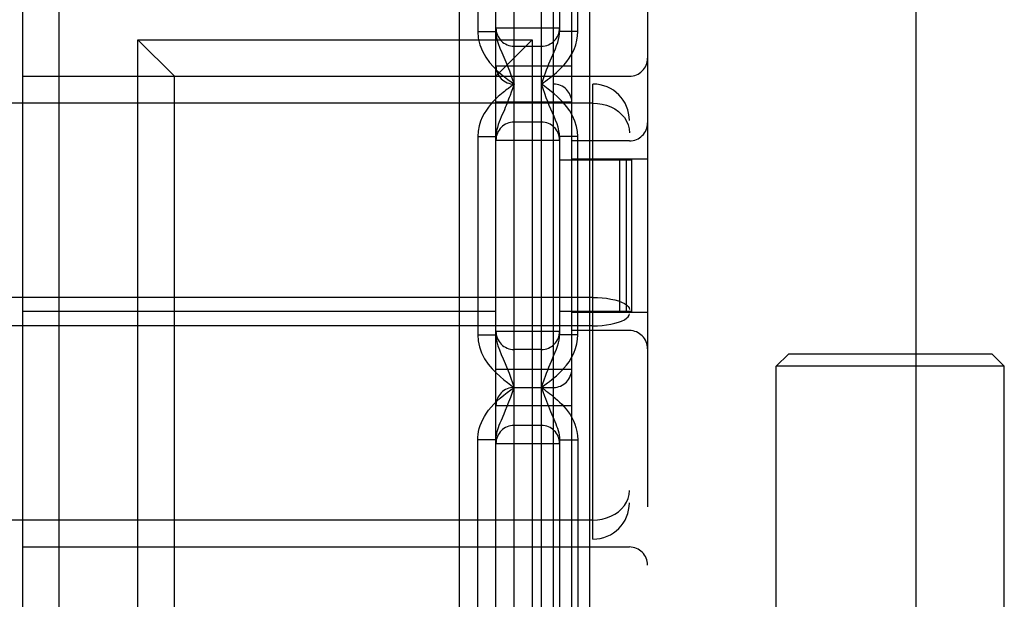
# Model space of a CAD drawing. Header units: inches. Extents: x 0 to 214, y 0 to 139.
# Tile 39 of 147: x 66.603 to 67.414, y 66.465 to 66.943. Entities that reach past the tile are written whole.
import ezdxf

# ---------------------------------------------------------------- set-up
doc = ezdxf.new("R2010")
doc.units = ezdxf.units.IN
doc.header["$LTSCALE"] = 11.786071
doc.header["$MEASUREMENT"] = 0
doc.linetypes.add('HIDDEN', pattern=[0.2, 0.1, -0.1])
doc.layers.add('DEFAULT_2', color=8, linetype='HIDDEN')

msp = doc.modelspace()

# ---------------------------------------------------------------- linework, layer by layer
at = {"layer": 'DEFAULT_2', "color": 8, "linetype": 'HIDDEN'}
for p, q in [((67.34123, 95.87558), (67.34123, 39.27858)), ((67.10523, 65.07708), (67.10523, 70.07708)), ((67.12023, 70.07708), (67.12023, 65.07708)), ((66.96523, 66.45208), (66.96523, 68.70208)), ((66.99523, 66.45208), (66.99523, 68.70208)), ((67.01023, 66.45208), (67.01023, 68.70208)), ((67.09023, 68.70208), (67.09023, 66.45208)), ((67.03273, 66.45208), (67.03273, 67.09208)), ((67.04273, 66.45208), (67.04273, 67.07708)), ((67.07273, 66.45208), (67.07273, 67.07708)), ((66.98023, 67.06208), (66.98023, 66.93288)), ((67.04773, 67.06208), (67.04773, 66.93288)), ((67.05773, 66.45208), (67.05773, 67.06208)), ((67.06273, 66.93288), (67.06273, 67.06208)), ((66.63523, 66.07708), (66.63523, 67.05108)), ((66.60523, 66.23208), (66.60523, 66.99108)), ((66.98023, 66.93288), (66.99523, 66.93288)), ((66.99523, 66.93583), (67.04773, 66.93583)), ((67.06273, 66.93288), (67.04773, 66.93288)), ((66.70023, 66.92608), (67.02523, 66.92608)), ((66.73023, 66.89608), (66.70023, 66.92608)), ((66.70023, 66.17208), (66.70023, 66.92608)), ((66.99523, 66.89608), (67.02523, 66.92608)), ((67.02523, 66.92608), (67.02523, 66.45208)), ((67.01023, 66.92083), (67.03273, 66.92083)), ((66.99523, 66.90458), (67.05773, 66.90458)), ((66.60523, 66.89608), (67.10523, 66.89608)), ((66.73023, 66.20208), (66.73023, 66.89608)), ((65.41523, 66.88958), (67.07523, 66.88958)), ((67.00747, 66.88755), (67.00553, 66.88609)), ((67.01023, 66.88958), (67.00747, 66.88755)), ((67.00885, 66.88569), (67.00788, 66.88298)), ((67.01023, 66.88958), (67.00885, 66.88569)), ((67.07523, 66.51458), (67.07523, 66.88958)), ((67.07523, 66.87393), (65.41523, 66.87393)), ((67.05773, 66.87458), (66.99523, 66.87458)), ((67.00218, 66.86841), (66.99966, 66.86257)), ((67.03273, 66.85833), (67.01023, 66.85833)), ((66.98023, 66.84628), (66.99523, 66.84628)), ((66.98023, 66.84628), (66.98023, 66.68288)), ((66.99523, 66.84333), (67.04773, 66.84333)), ((67.06273, 66.84628), (67.04773, 66.84628)), ((67.04773, 66.84628), (67.04773, 66.68288)), ((67.06273, 66.68288), (67.06273, 66.84628)), ((67.10523, 66.8427), (67.05773, 66.8427)), ((67.04773, 66.82708), (67.10725, 66.82708)), ((67.12023, 66.8277), (67.05773, 66.8277)), ((67.09725, 66.70208), (67.09725, 66.82708)), ((67.10295, 66.70208), (67.10295, 66.82708)), ((67.10725, 66.70208), (67.10725, 66.82708)), ((67.07523, 66.71377), (65.41523, 66.71377)), ((66.99523, 66.70208), (66.60523, 66.70208)), ((67.10725, 66.70208), (67.04773, 66.70208)), ((67.12023, 66.70145), (67.05773, 66.70145)), ((67.07523, 66.69038), (65.41523, 66.69038)), ((66.98023, 66.68288), (66.99523, 66.68288)), ((66.99523, 66.68583), (67.04773, 66.68583)), ((67.06273, 66.68288), (67.04773, 66.68288)), ((67.10523, 66.68645), (67.05773, 66.68645)), ((67.03273, 66.67083), (67.01023, 66.67083)), ((67.23623, 66.66708), (67.22623, 66.65708)), ((67.40423, 66.66708), (67.23623, 66.66708)), ((67.40422, 66.66708), (67.41422, 66.65708)), ((67.41423, 66.65708), (67.22623, 66.65708)), ((67.22623, 65.82028), (67.22623, 66.65708)), ((67.41423, 65.82028), (67.41423, 66.65708)), ((66.99523, 66.65458), (67.05773, 66.65458)), ((67.03273, 66.63958), (67.03355, 66.64193)), ((67.01023, 66.63958), (67.04273, 66.63958)), ((67.03273, 66.63958), (67.03394, 66.63616)), ((67.03394, 66.63616), (67.0353, 66.63235)), ((66.99523, 66.62458), (67.05773, 66.62458)), ((67.03273, 66.60833), (67.01023, 66.60833)), ((66.99523, 66.59628), (66.98023, 66.59628)), ((66.98023, 66.45208), (66.98023, 66.59628)), ((66.99523, 66.59333), (67.04773, 66.59333)), ((67.04773, 66.59628), (67.06273, 66.59628)), ((67.04773, 66.59628), (67.04773, 66.45208)), ((67.06273, 66.59628), (67.06273, 66.45208)), ((67.07523, 66.53023), (65.41523, 66.53023)), ((65.41523, 66.51458), (67.07523, 66.51458)), ((66.60523, 66.50808), (67.10523, 66.50808))]:
    msp.add_line(p, q, dxfattribs=at)
for points in [[(66.98023, 66.93288), (66.98068, 66.92738), (66.98193, 66.92202), (66.98409, 66.91669), (66.98684, 66.91172), (66.98994, 66.90744), (66.99321, 66.90373), (66.99637, 66.90059), (66.99945, 66.89789), (67.00235, 66.89551), (67.00511, 66.89338), (67.00773, 66.8914), (67.01023, 66.88958)], [(66.99523, 66.93288), (66.99544, 66.92979), (66.99608, 66.92648), (66.99714, 66.92293), (66.99853, 66.91929), (67.00009, 66.91559), (67.00172, 66.91184), (67.00331, 66.90807), (67.00484, 66.90426), (67.00629, 66.90049)], [(67.03272, 66.88959), (67.03439, 66.8908), (67.03606, 66.89204), (67.03772, 66.89329), (67.03942, 66.8946), (67.04123, 66.89602), (67.04312, 66.89757), (67.04509, 66.89926), (67.04712, 66.90112), (67.04922, 66.90318), (67.05136, 66.90549), (67.05355, 66.90812), (67.0557, 66.91108), (67.05776, 66.91449), (67.05958, 66.91815), (67.06099, 66.92198), (67.062, 66.92581), (67.06258, 66.92942), (67.06273, 66.93288)], [(67.04097, 66.91122), (67.04314, 66.91623), (67.04421, 66.91878), (67.04525, 66.92138), (67.04615, 66.92397), (67.04687, 66.92645), (67.04736, 66.9288), (67.04764, 66.93094), (67.04773, 66.93288)], [(67.03273, 66.88959), (67.03439, 66.89428), (67.03522, 66.89659), (67.03607, 66.89891), (67.03698, 66.90133), (67.03792, 66.90378), (67.03891, 66.90626), (67.03992, 66.90874), (67.04097, 66.91122)], [(67.00629, 66.90049), (67.00899, 66.89313), (67.01023, 66.88959)], [(67.00553, 66.88609), (67.0045, 66.88531), (67.00343, 66.88449), (67.00231, 66.8836), (67.00112, 66.88265), (66.99987, 66.88162), (66.99855, 66.8805), (66.99715, 66.87926), (66.99568, 66.8779), (66.99413, 66.87639), (66.99251, 66.87469), (66.99083, 66.87279), (66.9891, 66.87065), (66.98736, 66.86823), (66.98564, 66.86549), (66.98402, 66.86242), (66.98255, 66.85899), (66.98137, 66.85517), (66.98061, 66.85093), (66.98023, 66.84628)], [(67.06273, 66.84628), (67.06249, 66.85048), (67.06169, 66.85474), (67.06029, 66.85916), (67.05841, 66.86347), (67.05609, 66.86745), (67.05352, 66.87108), (67.05091, 66.87419), (67.04828, 66.87692), (67.04576, 66.87931), (67.04327, 66.88146), (67.0408, 66.88348), (67.03827, 66.88545), (67.03556, 66.8875), (67.03272, 66.88959)], [(67.04312, 66.86295), (67.0405, 66.86904), (67.03924, 66.87207), (67.038, 66.87518), (67.03676, 66.8784), (67.0355, 66.88182), (67.03414, 66.88557), (67.03273, 66.8896)], [(67.00788, 66.88298), (67.00683, 66.88012), (67.00627, 66.87861), (67.00567, 66.87705), (67.00505, 66.87543), (67.00439, 66.87376), (67.00369, 66.87203), (67.00295, 66.87024), (67.00218, 66.86841)], [(67.07523, 66.87393), (67.07904, 66.87373), (67.08282, 66.87314), (67.08648, 66.87216), (67.08997, 66.87081), (67.09323, 66.86909), (67.0962, 66.86703), (67.09883, 66.86465), (67.10106, 66.862), (67.10285, 66.8591), (67.10416, 66.85601), (67.10496, 66.85279), (67.10523, 66.84948)], [(66.99966, 66.86257), (66.99879, 66.86051), (66.99793, 66.85837), (66.99712, 66.85616), (66.99639, 66.85386), (66.9958, 66.85146), (66.99538, 66.84893), (66.99523, 66.84628)], [(67.04773, 66.84628), (67.0476, 66.84864), (67.04721, 66.8512), (67.04652, 66.85399), (67.04557, 66.85689), (67.04441, 66.8599), (67.04312, 66.86295)], [(67.07523, 66.71377), (67.07904, 66.71369), (67.08282, 66.71344), (67.08648, 66.71303), (67.08997, 66.71245), (67.09323, 66.71173), (67.0962, 66.71087), (67.09883, 66.70988), (67.10106, 66.70879), (67.10285, 66.70761), (67.10416, 66.70637), (67.10496, 66.70509), (67.10523, 66.70381)], [(67.07523, 66.69038), (67.07904, 66.69047), (67.08282, 66.69072), (67.08648, 66.69113), (67.08997, 66.69171), (67.09323, 66.69243), (67.0962, 66.69329), (67.09883, 66.69428), (67.10106, 66.69537), (67.10285, 66.69655), (67.10416, 66.69779), (67.10496, 66.69907), (67.10523, 66.70035)], [(66.98023, 66.68288), (66.98057, 66.67793), (66.98163, 66.67301), (66.98346, 66.66802), (66.9859, 66.66323), (66.98886, 66.65885), (66.99212, 66.6549), (66.99541, 66.6515), (66.99869, 66.64854), (67.00179, 66.64596), (67.00475, 66.64366), (67.00756, 66.64152), (67.01022, 66.63959)], [(66.99523, 66.68288), (66.9954, 66.6801), (66.99593, 66.67709), (66.99683, 66.67386), (66.99806, 66.67046), (66.99954, 66.66685), (67.00117, 66.6631), (67.00282, 66.65921), (67.00445, 66.65523), (67.00601, 66.65123), (67.00749, 66.64725), (67.0089, 66.64337), (67.01023, 66.63959)], [(67.0377, 66.64328), (67.0394, 66.64458), (67.0412, 66.646), (67.04307, 66.64753), (67.04502, 66.6492), (67.04704, 66.65104), (67.04912, 66.65307), (67.05124, 66.65535), (67.05339, 66.65791), (67.05551, 66.66081), (67.05757, 66.66415), (67.05941, 66.66777), (67.06087, 66.67163), (67.06195, 66.67554), (67.06256, 66.67927), (67.06273, 66.68288)], [(67.04092, 66.6611), (67.04306, 66.66605), (67.04412, 66.66856), (67.04515, 66.67113), (67.04607, 66.67371), (67.04681, 66.67622), (67.04734, 66.67864), (67.04763, 66.68085), (67.04773, 66.68288)], [(67.03355, 66.64193), (67.03521, 66.64656), (67.03606, 66.64888), (67.03696, 66.65128), (67.0379, 66.65372), (67.03887, 66.65618), (67.03988, 66.65864), (67.04092, 66.6611)], [(67.03273, 66.63958), (67.03438, 66.6408), (67.0377, 66.64328)], [(66.98023, 66.59628), (66.98029, 66.5985), (66.98052, 66.60079), (66.98091, 66.60316), (66.98148, 66.6056), (66.98224, 66.60809), (66.98321, 66.61062), (66.98439, 66.61318), (66.98579, 66.61574), (66.98739, 66.61828), (66.98922, 66.62081), (66.99128, 66.62332), (66.99357, 66.62581), (66.99611, 66.6283), (66.99883, 66.63074), (67.00168, 66.6331), (67.00458, 66.63537), (67.00741, 66.63753), (67.01022, 66.63959)], [(67.0019, 66.61775), (67.00317, 66.62077), (67.00453, 66.62411), (67.00595, 66.62779), (67.0074, 66.63167), (67.00883, 66.63559), (67.01023, 66.63959)], [(67.03273, 66.63958), (67.03515, 66.63779), (67.03648, 66.6368), (67.03788, 66.63575), (67.03935, 66.63462), (67.0409, 66.6334), (67.0425, 66.6321), (67.04417, 66.6307), (67.04588, 66.62919), (67.04764, 66.62755), (67.04943, 66.62576), (67.05122, 66.62383), (67.053, 66.62173), (67.05471, 66.61949), (67.0563, 66.61715), (67.05776, 66.61469), (67.05908, 66.61212), (67.06023, 66.6094), (67.06122, 66.6065), (67.062, 66.60338), (67.06249, 66.59996), (67.06273, 66.59628)], [(67.0353, 66.63235), (67.03604, 66.63034), (67.03681, 66.62828), (67.03761, 66.62617), (67.03845, 66.62405), (67.0393, 66.62192), (67.04018, 66.6198), (67.04108, 66.61769), (67.04286, 66.61356)], [(66.99523, 66.59628), (66.99526, 66.59753), (66.99537, 66.59886), (66.99557, 66.60025), (66.99585, 66.60173), (66.99623, 66.60328), (66.99672, 66.60493), (66.99731, 66.60669), (66.99801, 66.60855), (66.99881, 66.61054), (66.99972, 66.61271), (67.0019, 66.61775)], [(67.04286, 66.61356), (67.04372, 66.61155), (67.04451, 66.60964), (67.04524, 66.60777), (67.0459, 66.60595), (67.04648, 66.60413), (67.04697, 66.60229), (67.04736, 66.60038), (67.04763, 66.59837), (67.04773, 66.59628)], [(67.07523, 66.53023), (67.07904, 66.53043), (67.08282, 66.53102), (67.08648, 66.53199), (67.08997, 66.53335), (67.09323, 66.53507), (67.0962, 66.53713), (67.09883, 66.53951), (67.10106, 66.54216), (67.10285, 66.54506), (67.10416, 66.54815), (67.10496, 66.55136), (67.10523, 66.55468)]]:
    msp.add_lwpolyline(points, dxfattribs=at)
for centre, radius, start, end in [((67.01023, 66.93583), 0.015, 180, 270), ((67.03273, 66.93583), 0.015, 270, 360), ((67.10523, 66.91108), 0.015, 270, 360), ((67.01023, 66.90458), 0.015, 180, 270), ((67.04273, 66.87458), 0.015, 0, 90), ((67.07523, 66.85958), 0.03, 0, 90), ((67.01023, 66.84333), 0.015, 90, 180), ((67.03273, 66.84333), 0.015, 0, 90), ((67.10523, 66.8577), 0.015, 270, 360), ((67.01023, 66.68583), 0.015, 180, 270), ((67.03273, 66.68583), 0.015, 270, 360), ((67.10523, 66.67145), 0.015, 0, 90), ((67.04273, 66.65458), 0.015, 270, 360), ((67.01023, 66.62458), 0.015, 90, 180), ((67.01023, 66.59333), 0.015, 90, 180), ((67.03273, 66.59333), 0.015, 0, 90), ((67.07523, 66.54458), 0.03, 270, 360), ((67.10523, 66.49308), 0.015, 0, 90)]:
    msp.add_arc(centre, radius, start, end, dxfattribs=at)

doc.saveas('drawing.dxf')
